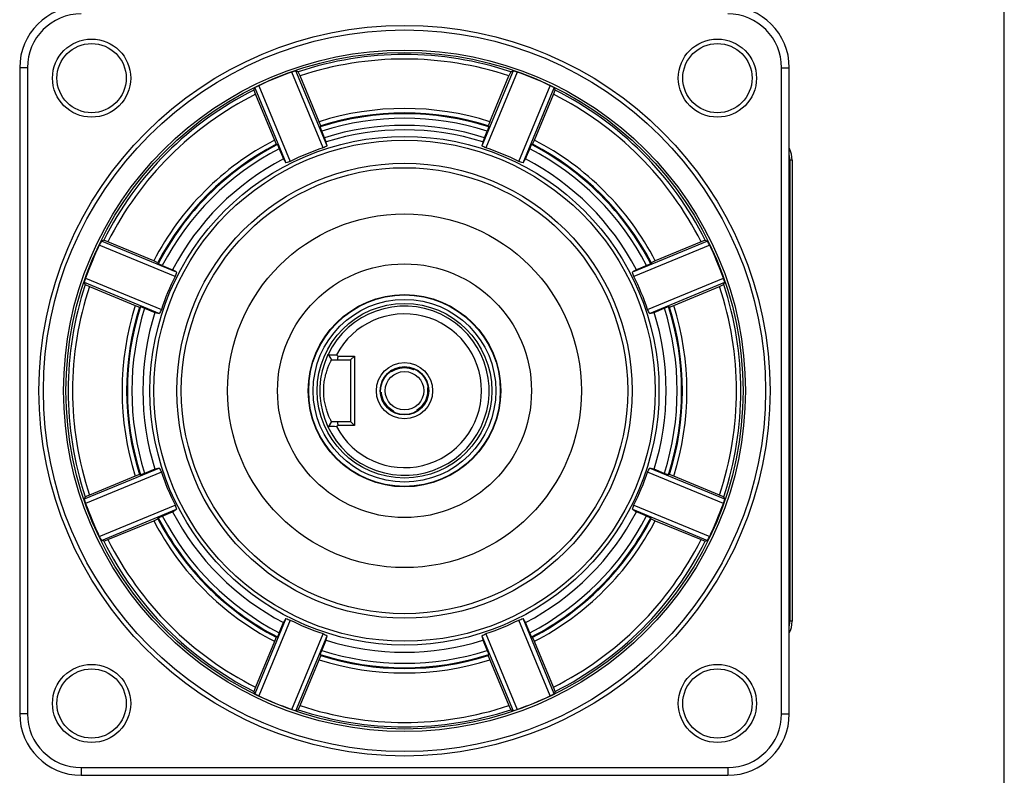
# Model space of a CAD drawing. Header units: millimetres. Extents: x 0 to 559, y 0 to 432.
# Tile 12 of 18: x 431 to 559, y 94 to 192. Entities that reach past the tile are written whole.
import ezdxf

# ---------------------------------------------------------------- set-up
doc = ezdxf.new("R2010")
doc.units = ezdxf.units.MM
doc.header["$LTSCALE"] = 30.734
doc.linetypes.add('HIDDEN', pattern=[0.2, 0.1, -0.1])
doc.layers.get('0').update_dxf_attribs({"linetype": 'CONTINUOUS'})
doc.layers.add('02___PRT_ALL_AXES', color=7, linetype='CONTINUOUS')
doc.layers.add('DEFAULT_2', color=8, linetype='HIDDEN')

msp = doc.modelspace()

# ---------------------------------------------------------------- linework, layer by layer
at = {"color": 7, "linetype": 'Continuous'}
for p, q in [((558.8, 0), (558.8, 431.8)), ((430.86, 186.06), (430.86, 102.06)), ((431.86, 186.06), (430.86, 186.06)), ((431.86, 186.06), (431.86, 102.06)), ((470.8, 175.9), (466.76, 185.66)), ((467.06, 185.53), (466.76, 185.66)), ((467.3, 184.99), (467.06, 185.53)), ((494.96, 185.66), (490.91, 175.9)), ((494.66, 185.53), (494.42, 184.99)), ((494.66, 185.53), (494.96, 185.66)), ((529.86, 186.06), (530.86, 186.06)), ((529.86, 102.06), (529.86, 186.06)), ((530.86, 102.06), (530.86, 186.06)), ((470.28, 175.64), (466.2, 185.49)), ((469.76, 179.04), (467.3, 184.99)), ((495.51, 185.49), (491.43, 175.64)), ((491.95, 179.04), (494.42, 184.99)), ((461.29, 183.14), (461.41, 183.45)), ((461.29, 183.14), (461.5, 182.59)), ((461.41, 183.45), (465.45, 173.68)), ((461.92, 183.72), (466, 173.87)), ((495.71, 173.87), (499.79, 183.72)), ((496.27, 173.68), (500.31, 183.45)), ((500.21, 182.59), (500.43, 183.14)), ((500.43, 183.14), (500.31, 183.45)), ((461.5, 182.59), (463.97, 176.64)), ((497.75, 176.64), (500.21, 182.59)), ((469.97, 178.5), (469.76, 179.04)), ((469.97, 178.5), (469.91, 178.37)), ((470.12, 177.82), (469.91, 178.37)), ((491.81, 178.37), (491.6, 177.82)), ((491.95, 179.04), (491.75, 178.5)), ((491.75, 178.5), (491.81, 178.37)), ((463.97, 176.64), (464.2, 176.11)), ((470.48, 176.96), (470.12, 177.82)), ((470.69, 176.42), (470.48, 176.96)), ((491.24, 176.96), (491.03, 176.42)), ((491.24, 176.96), (491.6, 177.82)), ((497.51, 176.11), (497.75, 176.64)), ((464.2, 176.11), (464.34, 176.06)), ((464.34, 176.06), (464.58, 175.53)), ((464.58, 175.53), (465.13, 174.2)), ((470.8, 175.9), (470.69, 176.42)), ((491.03, 176.42), (490.91, 175.9)), ((496.59, 174.2), (497.14, 175.53)), ((497.14, 175.53), (497.38, 176.06)), ((497.51, 176.11), (497.38, 176.06)), ((465.13, 174.2), (465.45, 173.68)), ((496.27, 173.68), (496.59, 174.2)), ((531.23, 174.03), (530.93, 174.03)), ((530.93, 174.03), (530.93, 114.08)), ((531.23, 174.03), (531.23, 114.08)), ((451.05, 158.91), (441.2, 162.99)), ((441.77, 163.62), (441.47, 163.51)), ((451.23, 159.46), (441.47, 163.51)), ((442.32, 163.41), (441.77, 163.62)), ((448.27, 160.95), (442.32, 163.41)), ((520.25, 163.51), (510.49, 159.46)), ((520.52, 162.99), (510.67, 158.91)), ((519.39, 163.41), (513.44, 160.95)), ((519.94, 163.62), (519.4, 163.41)), ((519.94, 163.62), (520.25, 163.51)), ((448.81, 160.71), (448.27, 160.95)), ((448.81, 160.71), (448.85, 160.58)), ((449.39, 160.34), (448.85, 160.58)), ((449.39, 160.34), (450.72, 159.79)), ((512.33, 160.34), (511, 159.79)), ((512.86, 160.58), (512.33, 160.34)), ((512.91, 160.71), (512.86, 160.58)), ((513.44, 160.95), (512.91, 160.71)), ((439.43, 158.71), (449.27, 154.63)), ((451.23, 159.46), (450.72, 159.79)), ((511, 159.79), (510.49, 159.46)), ((512.44, 154.63), (522.29, 158.71)), ((439.38, 157.86), (439.25, 158.16)), ((439.25, 158.16), (449.01, 154.11)), ((439.38, 157.86), (439.92, 157.62)), ((439.92, 157.62), (445.87, 155.15)), ((512.7, 154.11), (522.47, 158.16)), ((515.84, 155.15), (521.79, 157.62)), ((521.8, 157.62), (522.33, 157.86)), ((522.33, 157.86), (522.47, 158.16)), ((445.87, 155.15), (446.42, 154.94)), ((446.42, 154.94), (446.55, 155)), ((446.55, 155), (447.09, 154.79)), ((514.62, 154.79), (515.17, 155)), ((515.3, 154.94), (515.17, 155)), ((515.3, 154.94), (515.84, 155.15)), ((447.09, 154.79), (448.42, 154.24)), ((448.42, 154.24), (449.01, 154.11)), ((512.7, 154.11), (513.3, 154.24)), ((513.3, 154.24), (514.62, 154.79)), ((470.92, 148.77), (471.37, 148.06)), ((472.19, 148.56), (474.36, 148.56)), ((473.86, 148.06), (474.36, 148.56)), ((474.36, 148.56), (474.36, 139.56)), ((471.37, 148.06), (473.86, 148.06)), ((473.86, 148.06), (473.86, 140.06)), ((471.37, 140.06), (470.92, 139.34)), ((471.37, 140.06), (473.86, 140.06)), ((474.36, 139.56), (472.19, 139.56)), ((473.86, 140.06), (474.36, 139.56)), ((449.01, 134), (439.25, 129.96)), ((449.27, 133.48), (439.43, 129.4)), ((446.42, 133.17), (445.87, 132.96)), ((446.42, 133.17), (446.55, 133.11)), ((447.09, 133.32), (446.55, 133.11)), ((448.42, 133.87), (447.09, 133.32)), ((449.01, 134), (448.42, 133.87)), ((522.29, 129.4), (512.44, 133.48)), ((522.47, 129.96), (512.7, 134)), ((513.3, 133.87), (512.7, 134)), ((514.62, 133.32), (513.3, 133.87)), ((515.17, 133.11), (514.62, 133.32)), ((515.3, 133.17), (515.17, 133.11)), ((515.84, 132.96), (515.3, 133.17)), ((445.87, 132.96), (439.92, 130.49)), ((521.79, 130.49), (515.84, 132.96)), ((439.38, 130.26), (439.25, 129.96)), ((439.92, 130.49), (439.38, 130.26)), ((522.33, 130.26), (521.8, 130.49)), ((522.33, 130.26), (522.47, 129.96)), ((441.2, 125.12), (451.05, 129.2)), ((441.47, 124.6), (451.23, 128.65)), ((449.39, 127.77), (450.72, 128.32)), ((450.72, 128.32), (451.23, 128.65)), ((510.49, 128.65), (520.25, 124.6)), ((510.49, 128.65), (511, 128.32)), ((510.67, 129.2), (520.52, 125.12)), ((512.33, 127.77), (511, 128.32)), ((442.32, 124.7), (448.27, 127.16)), ((448.27, 127.16), (448.81, 127.4)), ((448.81, 127.4), (448.85, 127.54)), ((448.85, 127.54), (449.39, 127.77)), ((512.33, 127.77), (512.86, 127.54)), ((512.91, 127.4), (512.86, 127.54)), ((512.91, 127.4), (513.44, 127.16)), ((513.44, 127.16), (519.39, 124.7)), ((441.77, 124.49), (441.47, 124.6)), ((441.77, 124.49), (442.32, 124.7)), ((519.4, 124.7), (519.94, 124.49)), ((519.94, 124.49), (520.25, 124.6)), ((465.45, 114.43), (461.41, 104.66)), ((466, 114.24), (461.92, 104.4)), ((464.58, 112.59), (465.13, 113.91)), ((465.45, 114.43), (465.13, 113.91)), ((499.79, 104.4), (495.71, 114.24)), ((500.31, 104.66), (496.27, 114.43)), ((496.59, 113.91), (496.27, 114.43)), ((497.14, 112.59), (496.59, 113.91)), ((531.23, 114.08), (530.93, 114.08)), ((463.97, 111.47), (461.5, 105.52)), ((464.2, 112), (463.97, 111.47)), ((464.2, 112), (464.34, 112.05)), ((464.58, 112.59), (464.34, 112.05)), ((466.2, 102.62), (470.28, 112.47)), ((466.76, 102.45), (470.8, 112.21)), ((470.12, 110.29), (470.67, 111.62)), ((470.67, 111.62), (470.8, 112.21)), ((490.91, 112.21), (494.96, 102.45)), ((490.91, 112.21), (491.05, 111.62)), ((491.05, 111.62), (491.6, 110.29)), ((491.43, 112.47), (495.51, 102.62)), ((497.38, 112.05), (497.14, 112.59)), ((497.51, 112), (497.38, 112.05)), ((497.75, 111.47), (497.51, 112)), ((500.21, 105.52), (497.75, 111.47)), ((469.91, 109.75), (470.12, 110.29)), ((491.6, 110.29), (491.81, 109.75)), ((467.3, 103.12), (469.76, 109.07)), ((469.76, 109.07), (469.97, 109.61)), ((469.97, 109.61), (469.91, 109.75)), ((491.75, 109.61), (491.81, 109.75)), ((491.75, 109.61), (491.95, 109.07)), ((491.95, 109.07), (494.42, 103.12)), ((461.5, 105.52), (461.29, 104.97)), ((461.29, 104.97), (461.41, 104.66)), ((500.43, 104.97), (500.21, 105.52)), ((500.43, 104.97), (500.31, 104.66)), ((467.06, 102.58), (466.76, 102.45)), ((467.06, 102.58), (467.3, 103.12)), ((494.42, 103.12), (494.66, 102.58)), ((494.66, 102.58), (494.96, 102.45)), ((431.86, 102.06), (430.86, 102.06)), ((529.86, 102.06), (530.86, 102.06)), ((438.86, 95.06), (522.86, 95.06)), ((438.86, 95.06), (438.86, 94.06)), ((522.86, 95.06), (522.86, 94.06)), ((438.86, 94.06), (522.86, 94.06))]:
    msp.add_line(p, q, dxfattribs=at)
for centre, radius in [((480.86, 144.06), 47.5), ((480.86, 144.06), 46.92), ((440.2, 184.71), 5.08), ((521.52, 184.71), 5.08), ((440.2, 184.71), 4.5), ((480.86, 144.06), 44.3), ((521.52, 184.71), 4.5), ((480.86, 144.06), 43.99), ((480.86, 144.06), 33.07), ((480.86, 144.06), 32.57), ((480.86, 144.06), 12.45), ((480.86, 144.06), 11.87), ((480.86, 144.06), 11.35), ((480.86, 144.06), 3.65), ((480.86, 144.06), 3.15), ((480.86, 144.06), 3.1), ((480.86, 144.06), 2.5), ((440.2, 103.4), 5.08), ((440.2, 103.4), 4.5), ((521.52, 103.4), 5.08), ((521.52, 103.4), 4.5)]:
    msp.add_circle(centre, radius, dxfattribs=at)
for centre, radius, start, end in [((438.86, 186.06), 8, 90, 180), ((522.86, 186.06), 8, 0, 90), ((438.86, 186.06), 7, 90, 180), ((522.86, 186.06), 7, 0, 90), ((480.86, 144.06), 43.71, 71.5951, 108.4049), ((480.86, 144.06), 43.13, 71.6703, 108.3297), ((480.86, 144.06), 43.95, 109.4812, 115.5188), ((480.86, 144.06), 43.95, 64.4812, 70.5188), ((480.86, 144.06), 43.71, 116.5951, 153.4049), ((480.86, 144.06), 43.71, 26.5951, 63.4049), ((480.86, 144.06), 43.13, 116.6703, 153.3296), ((480.86, 144.06), 43.13, 26.6704, 63.3297), ((480.86, 144.06), 36.7, 72.4016, 107.5984), ((480.86, 144.06), 36.01, 72.3019, 107.6981), ((480.86, 144.06), 36.12, 72.4572, 107.5428), ((480.86, 144.06), 35.43, 72.3569, 107.643), ((480.86, 144.06), 34.5, 72.4885, 107.5115), ((480.86, 144.06), 33.92, 72.5515, 107.4485), ((480.86, 144.06), 36.7, 117.4016, 152.5984), ((480.86, 144.06), 36.7, 27.4016, 62.5984), ((480.86, 144.06), 36.12, 117.4572, 152.5428), ((480.86, 144.06), 36.01, 117.3019, 152.6981), ((480.86, 144.06), 35.43, 117.357, 152.643), ((480.86, 144.06), 33.31, 108.5155, 116.4845), ((480.86, 144.06), 33.31, 63.5155, 71.4845), ((480.86, 144.06), 35.43, 27.357, 62.6432), ((480.86, 144.06), 36.01, 27.3019, 62.6981), ((480.86, 144.06), 36.12, 27.4572, 62.5428), ((527.83, 174.03), 3.4, 0.0026, 26.7301), ((480.86, 144.06), 34, 117.5621, 152.4379), ((480.86, 144.06), 34, 27.5621, 62.4379), ((527.82, 174.03), 3.11, 0.0253, 11.5863), ((480.86, 144.06), 43.95, 154.4812, 160.5188), ((480.86, 144.06), 43.95, 19.4812, 25.5188), ((480.86, 144.06), 33.31, 153.5155, 161.4845), ((480.86, 144.06), 33.31, 18.5155, 26.4845), ((480.86, 144.06), 43.71, 161.5951, 198.4049), ((480.86, 144.06), 43.13, 161.6704, 198.3296), ((480.86, 144.06), 43.13, 341.6704, 18.3296), ((480.86, 144.06), 43.71, 341.5951, 18.4049), ((480.86, 144.06), 36.7, 162.4016, 197.5984), ((480.86, 144.06), 36.12, 162.4572, 197.5428), ((480.86, 144.06), 36.01, 162.3019, 197.6981), ((480.86, 144.06), 11, 154.682, 154.6231), ((480.86, 144.06), 36.01, 342.3019, 17.6981), ((480.86, 144.06), 36.12, 342.4572, 17.5428), ((480.86, 144.06), 36.7, 342.4016, 17.5984), ((480.86, 144.06), 35.43, 162.357, 197.643), ((480.86, 144.06), 34, 162.5621, 197.4379), ((480.86, 144.06), 10, 207.8069, 152.1931), ((480.86, 144.06), 34, 342.5621, 17.4379), ((480.86, 144.06), 35.43, 342.357, 17.643), ((465.03, 614.38), 465.71, 270.729, 270.8585), ((407.93, 79.12), 94.61, 47.2154, 47.3627), ((493.97, 146.95), 21.84, 175.7767, 177.0911), ((407.99, 208.93), 94.52, 312.6352, 312.7826), ((493.97, 141.16), 21.84, 182.9103, 184.2247), ((464.83, -341.02), 480.46, 89.1432, 89.2688), ((480.86, 144.06), 33.31, 198.5155, 206.4845), ((480.86, 144.06), 33.31, 333.5155, 341.4845), ((480.86, 144.06), 43.95, 199.4812, 205.5188), ((480.86, 144.06), 43.95, 334.4812, 340.5188), ((480.86, 144.06), 34, 207.5621, 242.4379), ((480.86, 144.06), 34, 297.5621, 332.4379), ((480.86, 144.06), 36.7, 207.4016, 242.5984), ((480.86, 144.06), 36.12, 207.4572, 242.5428), ((480.86, 144.06), 36.01, 207.3019, 242.6981), ((480.86, 144.06), 35.43, 207.357, 242.643), ((480.86, 144.06), 35.43, 297.357, 332.643), ((480.86, 144.06), 36.01, 297.3019, 332.6981), ((480.86, 144.06), 36.12, 297.4572, 332.5428), ((480.86, 144.06), 36.7, 297.4016, 332.5984), ((480.86, 144.06), 43.71, 206.5951, 243.4049), ((480.86, 144.06), 43.13, 206.6704, 243.3297), ((480.86, 144.06), 43.13, 296.6703, 333.3296), ((480.86, 144.06), 43.71, 296.5951, 333.4049), ((480.86, 144.06), 33.31, 243.5155, 251.4845), ((480.86, 144.06), 33.31, 288.5155, 296.4845), ((527.83, 114.08), 3.4, 332.9965, 359.9966), ((527.82, 114.08), 3.11, 348.804, 359.9737), ((480.86, 144.06), 34, 252.5621, 287.4379), ((480.86, 144.06), 35.43, 252.357, 287.643), ((480.86, 144.06), 36.7, 252.4016, 287.5984), ((480.86, 144.06), 36.01, 252.3019, 287.6981), ((480.86, 144.06), 36.12, 252.4572, 287.5428), ((480.86, 144.06), 43.95, 244.4812, 250.5188), ((480.86, 144.06), 43.95, 289.4812, 295.5188), ((480.86, 144.06), 43.71, 251.5951, 288.4049), ((480.86, 144.06), 43.13, 251.6703, 288.3297), ((438.86, 102.06), 8, 180, 270), ((438.86, 102.06), 7, 180, 270), ((522.86, 102.06), 8, 270, 360), ((522.86, 102.06), 7, 270, 360)]:
    msp.add_arc(centre, radius, start, end, dxfattribs=at)
for centre, major_axis, ratio, start_param, end_param in [((479.82, 143.63), (40.68, 16.85), 0.999675, 1.479371, 1.492649), ((481.9, 143.63), (40.68, -16.85), 0.999675, 1.648943, 1.662222), ((481.9, 144.49), (40.68, 16.85), 0.999675, 1.648943, 1.662222), ((479.82, 144.49), (40.68, -16.85), 0.999675, 1.479371, 1.492649), ((485.53, 145.99), (31.15, 12.9), 0.988706, 1.634791, 1.652116), ((476.19, 145.99), (31.15, -12.9), 0.988706, 1.489477, 1.506801), ((476.19, 142.12), (31.15, 12.9), 0.988706, 1.489477, 1.506801), ((485.53, 142.12), (31.15, -12.9), 0.988706, 1.634791, 1.652116), ((480.43, 143.02), (16.85, 40.68), 0.999675, 1.479371, 1.492649), ((481.29, 143.02), (-16.85, 40.68), 0.999675, -1.492649, -1.479371), ((481.29, 145.09), (16.85, 40.68), 0.999675, -4.634242, -4.620964), ((482.79, 148.72), (12.9, 31.15), 0.988706, -4.648394, -4.631069), ((478.92, 148.72), (-12.9, 31.15), 0.988706, -1.652116, -1.634791), ((480.43, 145.09), (-16.85, 40.68), 0.999675, -1.662222, -1.648943), ((478.92, 139.39), (12.9, 31.15), 0.988706, 1.489477, 1.506801), ((482.79, 139.39), (-12.9, 31.15), 0.988706, -1.506801, -1.489477), ((478.92, 148.72), (-12.9, 31.15), 0.988706, -4.648394, -4.631069), ((482.79, 148.72), (12.9, 31.15), 0.988706, -1.652116, -1.634791), ((481.29, 143.02), (-16.85, 40.68), 0.999675, 1.479371, 1.492649), ((480.43, 143.02), (16.85, 40.68), 0.999675, -1.492649, -1.479371), ((482.79, 139.39), (-12.9, 31.15), 0.988706, 1.489477, 1.506801), ((478.92, 139.39), (12.9, 31.15), 0.988706, -1.506801, -1.489477), ((480.43, 145.09), (-16.85, 40.68), 0.999675, -4.634242, -4.620964), ((481.29, 145.09), (16.85, 40.68), 0.999675, -1.662222, -1.648943), ((476.19, 145.99), (31.15, -12.9), 0.988706, -1.506801, -1.489477), ((485.53, 145.99), (31.15, 12.9), 0.988706, -1.652116, -1.634791), ((485.53, 142.12), (31.15, -12.9), 0.988706, -1.652116, -1.634791), ((476.19, 142.12), (31.15, 12.9), 0.988706, -1.506801, -1.489477), ((481.9, 143.63), (40.68, -16.85), 0.999675, -1.662222, -1.648943), ((479.82, 143.63), (40.68, 16.85), 0.999675, -1.492649, -1.479371), ((479.82, 144.49), (40.68, -16.85), 0.999675, -1.492649, -1.479371), ((481.9, 144.49), (40.68, 16.85), 0.999675, -1.662222, -1.648943)]:
    msp.add_ellipse(centre, major_axis=major_axis, ratio=ratio, start_param=start_param, end_param=end_param, dxfattribs=at)
msp.add_open_spline([(471.37, 140.06), (471.37, 140.06), (471.37, 140.07), (471.36, 140.08), (471.35, 140.1), (471.33, 140.14), (471.3, 140.18), (471.27, 140.26), (471.21, 140.38), (471.13, 140.54), (471.04, 140.74), (470.94, 140.97), (470.81, 141.33), (470.65, 141.85), (470.49, 142.53), (470.38, 143.27), (470.35, 144.06), (470.38, 144.84), (470.49, 145.59), (470.62, 146.17), (470.75, 146.59), (470.85, 146.88), (470.94, 147.14), (471.04, 147.37), (471.13, 147.57), (471.21, 147.73), (471.27, 147.85), (471.3, 147.93), (471.33, 147.97), (471.34, 148.01), (471.36, 148.03), (471.36, 148.05), (471.37, 148.06), (471.37, 148.06)], degree=3, knots=[0, 0, 0, 0, 0.000698, 0.002742, 0.006107, 0.01077, 0.016707, 0.023885, 0.041784, 0.064092, 0.090435, 0.12043, 0.153716, 0.228874, 0.313483, 0.404918, 0.499996, 0.595072, 0.68651, 0.771118, 0.810037, 0.846288, 0.879576, 0.909572, 0.935914, 0.958217, 0.976114, 0.983297, 0.989242, 0.993915, 0.997285, 0.999323, 1, 1, 1, 1], dxfattribs=at)
at = {"layer": '02___PRT_ALL_AXES', "color": 7, "linetype": 'Continuous'}
for radius in [29.58, 29, 23, 16.5, 12.5]:
    msp.add_circle((480.86, 144.06), radius, dxfattribs=at)
at = {"layer": 'DEFAULT_2', "color": 8, "linetype": 'HIDDEN'}
msp.add_circle((480.86, 144.06), 3, dxfattribs=at)

doc.saveas('drawing.dxf')
